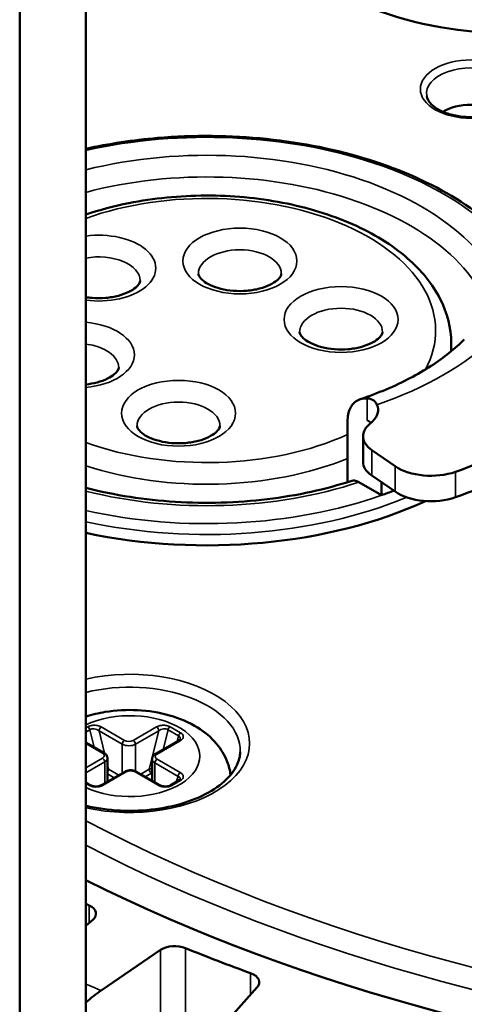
# Model space of a CAD drawing. Header units: millimetres. Extents: x 38 to 2514, y 38 to 1622.
# Tile 106 of 256: x 426 to 441, y 1375 to 1407. Entities that reach past the tile are written whole.
import ezdxf

# ---------------------------------------------------------------- set-up
doc = ezdxf.new("R2010")
doc.units = ezdxf.units.MM
doc.header["$LTSCALE"] = 7.692308
doc.layers.add('Visible (ISO)', color=7, linetype='Continuous', lineweight=50)
doc.layers.add('Visible Narrow (ISO)', color=7, linetype='Continuous', lineweight=35)

msp = doc.modelspace()

# ---------------------------------------------------------------- linework, layer by layer
at = {"layer": 'Visible (ISO)'}
for p, q in [((428.4567, 1410.5452), (428.4567, 1267.6583)), ((426.3354, 1409.3205), (426.3354, 1266.4336)), ((440.1958, 1396.2817), (440.1958, 1396.5423)), ((436.8646, 1394.0257), (436.8646, 1392.0775)), ((437.6627, 1394.0273), (437.5472, 1393.9213)), ((437.3629, 1393.5523), (437.3629, 1392.7358)), ((437.6452, 1393.1059), (438.3992, 1392.5893)), ((437.2312, 1392.079), (437.9606, 1391.6579)), ((437.6452, 1392.2894), (438.3992, 1391.7728)), ((437.9606, 1392.0733), (437.9606, 1391.6579)), ((429.0441, 1383.3772), (428.4567, 1383.7163)), ((431.4443, 1383.7756), (430.6977, 1383.3445)), ((429.1527, 1382.4525), (429.1527, 1383.2089)), ((430.5891, 1382.4851), (430.5891, 1383.1763)), ((429.7077, 1382.773), (428.9612, 1382.3419)), ((430.8372, 1382.3419), (430.0906, 1382.773)), ((428.6254, 1382.3353), (428.4567, 1382.4327)), ((431.4558, 1382.4986), (431.1729, 1382.3353)), ((428.6793, 1378.0114), (428.4567, 1377.8265)), ((428.9528, 1375.7425), (430.8595, 1377.0456)), ((433.9667, 1375.8469), (432.6112, 1374.3312))]:
    msp.add_line(p, q, dxfattribs=at)
for centre, major_axis, start_param, end_param in [((459.9229, 1400.2165), (48, 0), 3.9974823, 7.3567935), ((442.2453, 1411.2392), (-8.225, 0), 0, 2.2612336), ((440.831, 1403.4825), (1.25, 0), 0.761949, 2.3796436), ((432.3458, 1399.9104), (15.25, 0), 5.2635482, 5.7320261), ((436.6471, 1394.3963), (1.2, 0), 5.7215384, 6.5301596), ((432.3458, 1399.0939), (15.25, 0), 5.2635482, 5.7320261), ((438.5629, 1393.5523), (-1.2, 0), 5.7215384, 6.9834114), ((436.6471, 1393.5798), (-1.2, 0), 3.769205, 3.9269908), ((438.5629, 1392.7358), (-1.2, 0), 0, 0.7002261), ((439.5463, 1393.1473), (1.5, 0), 3.8418187, 5.2635482), ((432.3458, 1396.9506), (10.75, 0), 5.2619456, 5.3054418), ((439.5463, 1392.3308), (-1.5, 0), 0.7002261, 2.1219556), ((432.3458, 1396.5423), (11.25, 0), 4.3594079, 5.3871666), ((459.9229, 1400.2165), (49, 0), 4.0150653, 4.0180943), ((428.1867, 1378.2092), (0.6, 0), 5.6756486, 7.159687), ((431.3178, 1376.822), (0.6, 0), 0.956094, 2.4401324), ((459.9229, 1400.2165), (49, 0), 4.0976867, 4.148994), ((433.4336, 1376.0058), (0.6, 0), 5.8065483, 7.2905867)]:
    msp.add_ellipse(centre, major_axis=major_axis, ratio=0.5773503, start_param=start_param, end_param=end_param, dxfattribs=at)
for points, knots in [([(439.4105, 1404.4879), (439.4246, 1404.4021), (439.4724, 1404.3088), (439.6311, 1404.1503), (439.7185, 1404.0865), (439.9279, 1403.9752), (440.0491, 1403.9275), (440.3158, 1403.8536), (440.4615, 1403.8277), (440.7622, 1403.8022), (440.9172, 1403.8027), (441.2187, 1403.8304), (441.3652, 1403.8575), (441.6327, 1403.9344), (441.7539, 1403.9838), (441.9585, 1404.0966), (442.0421, 1404.1597), (442.1686, 1404.2897), (442.2103, 1404.3561), (442.2418, 1404.4421), (442.2478, 1404.4651), (442.2515, 1404.4879)], [1.6652175, 1.6652175, 1.6652175, 1.6652175, 2.0952281, 2.0952281, 2.3973974, 2.3973974, 2.6942725, 2.6942725, 2.9953504, 2.9953504, 3.2992919, 3.2992919, 3.6031759, 3.6031759, 3.9040566, 3.9040566, 4.2007584, 4.2007584, 4.5038768, 4.5038768, 4.6179678, 4.6179678, 4.6179678, 4.6179678]), ([(428.4567, 1402.7886), (429.1999, 1402.9525), (429.9733, 1403.0691), (431.9195, 1403.2345), (433.1069, 1403.224), (435.4166, 1402.9858), (436.5386, 1402.7582), (438.6068, 1402.1063), (439.5523, 1401.682), (441.1704, 1400.6744), (441.8429, 1400.0909), (442.7664, 1398.9093), (443.065, 1398.3256), (443.2203, 1397.7243)], [1.9913884, 1.9913884, 1.9913884, 1.9913884, 2.2100479, 2.2100479, 2.5329529, 2.5329529, 2.8558854, 2.8558854, 3.1793709, 3.1793709, 3.5031612, 3.5031612, 3.7789748, 3.7789748, 3.7789748, 3.7789748]), ([(440.1958, 1396.5423), (440.1958, 1397.0277), (440.0736, 1397.5114), (439.6014, 1398.442), (439.2388, 1398.8853), (438.2943, 1399.7012), (437.6973, 1400.0671), (436.3419, 1400.6677), (435.5816, 1400.9007), (433.9824, 1401.2107), (433.1441, 1401.2883), (431.4706, 1401.2833), (430.6358, 1401.2011), (429.3626, 1400.9465), (428.8979, 1400.8227), (428.4567, 1400.6728)], [2.3561945, 2.3561945, 2.3561945, 2.3561945, 2.6411855, 2.6411855, 2.9452927, 2.9452927, 3.2723699, 3.2723699, 3.6031295, 3.6031295, 3.9321503, 3.9321503, 4.2603662, 4.2603662, 4.45897, 4.45897, 4.45897, 4.45897]), ([(432.077, 1398.7743), (432.077, 1398.7543), (432.0805, 1398.7317), (432.1245, 1398.6536), (432.1678, 1398.5997), (432.2982, 1398.4966), (432.3751, 1398.4489), (432.562, 1398.3615), (432.6726, 1398.322), (432.9192, 1398.2594), (433.0559, 1398.2368), (433.3399, 1398.214), (433.4873, 1398.2143), (433.7739, 1398.2385), (433.9131, 1398.2624), (434.1648, 1398.3286), (434.2779, 1398.3706), (434.4649, 1398.4623), (434.5401, 1398.5117), (434.6506, 1398.6047), (434.6865, 1398.648), (434.7321, 1398.7219), (434.7376, 1398.747), (434.7391, 1398.7693), (434.7392, 1398.7718), (434.7392, 1398.7743)], [5.4977871, 5.4977871, 5.4977871, 5.4977871, 5.8119464, 5.8119464, 6.1286599, 6.1286599, 6.3876555, 6.3876555, 6.6538924, 6.6538924, 6.9306647, 6.9306647, 7.2135318, 7.2135318, 7.496319, 7.496319, 7.7726607, 7.7726607, 8.0379139, 8.0379139, 8.2972721, 8.2972721, 8.60013, 8.60013, 8.6393798, 8.6393798, 8.6393798, 8.6393798]), ([(428.4567, 1398.0224), (428.524, 1398.0114), (428.5932, 1398.003), (428.8068, 1397.9858), (428.9543, 1397.9862), (429.2409, 1398.0103), (429.3801, 1398.0342), (429.6318, 1398.1004), (429.7449, 1398.1424), (429.9319, 1398.2341), (430.0071, 1398.2835), (430.1176, 1398.3765), (430.1535, 1398.4198), (430.1991, 1398.4937), (430.2046, 1398.5189), (430.2061, 1398.5411), (430.2062, 1398.5436), (430.2062, 1398.5461)], [6.7924909, 6.7924909, 6.7924909, 6.7924909, 6.9306647, 6.9306647, 7.2135318, 7.2135318, 7.496319, 7.496319, 7.7726607, 7.7726607, 8.0379139, 8.0379139, 8.2972721, 8.2972721, 8.60013, 8.60013, 8.6393798, 8.6393798, 8.6393798, 8.6393798]), ([(435.3282, 1396.8973), (435.3282, 1396.8772), (435.3316, 1396.8547), (435.3756, 1396.7765), (435.4189, 1396.7226), (435.5493, 1396.6196), (435.6262, 1396.5718), (435.8131, 1396.4844), (435.9238, 1396.445), (436.1703, 1396.3823), (436.307, 1396.3598), (436.591, 1396.337), (436.7384, 1396.3373), (437.025, 1396.3615), (437.1642, 1396.3853), (437.416, 1396.4516), (437.529, 1396.4936), (437.716, 1396.5853), (437.7912, 1396.6346), (437.9018, 1396.7276), (437.9376, 1396.771), (437.9832, 1396.8449), (437.9887, 1396.87), (437.9902, 1396.8923), (437.9903, 1396.8948), (437.9903, 1396.8973)], [5.4977871, 5.4977871, 5.4977871, 5.4977871, 5.8119464, 5.8119464, 6.1286599, 6.1286599, 6.3876555, 6.3876555, 6.6538924, 6.6538924, 6.9306647, 6.9306647, 7.2135318, 7.2135318, 7.496319, 7.496319, 7.7726607, 7.7726607, 8.0379139, 8.0379139, 8.2972721, 8.2972721, 8.60013, 8.60013, 8.6393798, 8.6393798, 8.6393798, 8.6393798]), ([(437.2681, 1394.7409), (437.5595, 1394.8386), (437.8402, 1394.9446), (438.376, 1395.1708), (438.6312, 1395.2911), (439.1128, 1395.5433), (439.3392, 1395.6752), (439.7604, 1395.9476), (439.9552, 1396.088), (440.3112, 1396.3736), (440.4723, 1396.5188), (440.6162, 1396.6645)], [1.31160388, 1.31160388, 1.31160388, 1.31160388, 1.41683562, 1.41683562, 1.52206736, 1.52206736, 1.6272991, 1.6272991, 1.73253084, 1.73253084, 1.83776258, 1.83776258, 1.83776258, 1.83776258]), ([(428.4567, 1395.2162), (428.5832, 1395.2293), (428.7057, 1395.2515), (428.9434, 1395.314), (429.0564, 1395.356), (429.2434, 1395.4477), (429.3186, 1395.4971), (429.4292, 1395.59), (429.465, 1395.6334), (429.5106, 1395.7073), (429.5161, 1395.7324), (429.5177, 1395.7547), (429.5177, 1395.7572), (429.5177, 1395.7597)], [7.2449039, 7.2449039, 7.2449039, 7.2449039, 7.496319, 7.496319, 7.7726607, 7.7726607, 8.0379139, 8.0379139, 8.2972721, 8.2972721, 8.60013, 8.60013, 8.6393798, 8.6393798, 8.6393798, 8.6393798]), ([(437.4956, 1394.7698), (437.3834, 1394.7742), (437.2672, 1394.7502), (437.0874, 1394.6509), (436.9977, 1394.552), (436.8957, 1394.3329), (436.8646, 1394.1752), (436.8646, 1394.0257)], [0.28913585, 0.28913585, 0.28913585, 0.28913585, 0.33982579, 0.33982579, 0.39582464, 0.39582464, 0.45074133, 0.45074133, 0.45074133, 0.45074133]), ([(437.8106, 1394.5657), (437.7951, 1394.6013), (437.7745, 1394.6334), (437.7011, 1394.7128), (437.6378, 1394.7465), (437.5414, 1394.7658), (437.5188, 1394.7686), (437.4956, 1394.7698)], [0.163197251, 0.163197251, 0.163197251, 0.163197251, 0.181148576, 0.181148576, 0.214973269, 0.214973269, 0.224847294, 0.224847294, 0.224847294, 0.224847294]), ([(430.1067, 1393.8826), (430.1067, 1393.8626), (430.1101, 1393.8401), (430.1541, 1393.7619), (430.1975, 1393.708), (430.3278, 1393.605), (430.4048, 1393.5572), (430.5916, 1393.4698), (430.7023, 1393.4304), (430.9488, 1393.3677), (431.0855, 1393.3451), (431.3695, 1393.3224), (431.5169, 1393.3227), (431.8035, 1393.3469), (431.9427, 1393.3707), (432.1945, 1393.437), (432.3075, 1393.479), (432.4945, 1393.5707), (432.5697, 1393.62), (432.6803, 1393.713), (432.7161, 1393.7564), (432.7617, 1393.8303), (432.7672, 1393.8554), (432.7688, 1393.8776), (432.7688, 1393.8801), (432.7688, 1393.8826)], [5.4977871, 5.4977871, 5.4977871, 5.4977871, 5.8119464, 5.8119464, 6.1286599, 6.1286599, 6.3876555, 6.3876555, 6.6538924, 6.6538924, 6.9306647, 6.9306647, 7.2135318, 7.2135318, 7.496319, 7.496319, 7.7726607, 7.7726607, 8.0379139, 8.0379139, 8.2972721, 8.2972721, 8.60013, 8.60013, 8.6393798, 8.6393798, 8.6393798, 8.6393798]), ([(428.4567, 1391.8965), (428.9154, 1391.7768), (429.3919, 1391.6781), (430.8309, 1391.4536), (431.8252, 1391.3917), (433.7992, 1391.4479), (434.7785, 1391.5662), (436.1485, 1391.8665), (436.584, 1391.9847), (437.0001, 1392.121)], [6.64412438, 6.64412438, 6.64412438, 6.64412438, 6.80469169, 6.80469169, 7.117829, 7.117829, 7.43140266, 7.43140266, 7.58449284, 7.58449284, 7.58449284, 7.58449284]), ([(437.0003, 1392.1206), (437.0277, 1392.1292), (437.0594, 1392.1323), (437.1317, 1392.1244), (437.1855, 1392.1054), (437.2312, 1392.079)], [0.193037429, 0.193037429, 0.193037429, 0.193037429, 0.206723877, 0.206723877, 0.22611015, 0.22611015, 0.22611015, 0.22611015]), ([(433.1082, 1382.6678), (433.0906, 1382.8143), (433.0544, 1382.9572), (432.921, 1383.3082), (432.8007, 1383.5018), (432.4837, 1383.8786), (432.2757, 1384.0489), (431.7742, 1384.3613), (431.4708, 1384.4893), (430.8209, 1384.6764), (430.473, 1384.7323), (429.7751, 1384.7681), (429.4253, 1384.7491), (428.871, 1384.6571), (428.6602, 1384.6065), (428.4567, 1384.5403)], [0.8549565, 0.8549565, 0.8549565, 0.8549565, 1.0014354, 1.0014354, 1.2376886, 1.2376886, 1.5327079, 1.5327079, 1.89363, 1.89363, 2.2674914, 2.2674914, 2.6359224, 2.6359224, 2.8694432, 2.8694432, 2.8694432, 2.8694432]), ([(431.4443, 1383.7756), (431.4583, 1383.7836), (431.4693, 1383.7922), (431.4835, 1383.8065), (431.4872, 1383.8123), (431.4896, 1383.8175), (431.49, 1383.8187), (431.4902, 1383.8194)], [0, 0, 0, 0, 0.006968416, 0.006968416, 0.013484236, 0.013484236, 0.016685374, 0.016685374, 0.016685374, 0.016685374]), ([(428.4567, 1381.68), (428.6347, 1381.637), (428.8193, 1381.6021), (429.3755, 1381.5244), (429.7582, 1381.5061), (430.5149, 1381.5377), (430.8889, 1381.5878), (431.5868, 1381.7499), (431.9109, 1381.8616), (432.4745, 1382.1308), (432.7145, 1382.2879), (433.0921, 1382.6254), (433.2285, 1382.8053), (433.3807, 1383.1289), (433.4148, 1383.2731), (433.4178, 1383.4165)], [2.7454047, 2.7454047, 2.7454047, 2.7454047, 2.9042772, 2.9042772, 3.2138853, 3.2138853, 3.5240092, 3.5240092, 3.832734, 3.832734, 4.1388936, 4.1388936, 4.4472188, 4.4472188, 4.7000461, 4.7000461, 4.7000461, 4.7000461]), ([(429.1527, 1383.2089), (429.1527, 1383.224), (429.1506, 1383.2391), (429.1427, 1383.2677), (429.137, 1383.2813), (429.123, 1383.306), (429.1148, 1383.3173), (429.0968, 1383.3377), (429.087, 1383.3469), (429.0663, 1383.3633), (429.0554, 1383.3706), (429.0441, 1383.3772)], [0.78539816, 0.78539816, 0.78539816, 0.78539816, 0.9424778, 0.9424778, 1.09955743, 1.09955743, 1.25663706, 1.25663706, 1.41371669, 1.41371669, 1.57079633, 1.57079633, 1.57079633, 1.57079633]), ([(430.6977, 1383.3445), (430.6864, 1383.338), (430.6755, 1383.3306), (430.6547, 1383.3142), (430.6449, 1383.305), (430.6269, 1383.2846), (430.6187, 1383.2734), (430.6048, 1383.2486), (430.5991, 1383.2351), (430.5912, 1383.2065), (430.5891, 1383.1914), (430.5891, 1383.1763)], [3.14159265, 3.14159265, 3.14159265, 3.14159265, 3.29867229, 3.29867229, 3.45575192, 3.45575192, 3.61283155, 3.61283155, 3.76991118, 3.76991118, 3.92699082, 3.92699082, 3.92699082, 3.92699082]), ([(430.0906, 1382.773), (430.0679, 1382.786), (430.0436, 1382.7961), (429.9928, 1382.811), (429.9664, 1382.8159), (429.9128, 1382.8208), (429.8856, 1382.8208), (429.832, 1382.8159), (429.8055, 1382.811), (429.7548, 1382.7961), (429.7304, 1382.786), (429.7077, 1382.773)], [1.5707963, 1.5707963, 1.5707963, 1.5707963, 1.8849556, 1.8849556, 2.1991149, 2.1991149, 2.5132741, 2.5132741, 2.8274334, 2.8274334, 3.1415927, 3.1415927, 3.1415927, 3.1415927]), ([(431.4558, 1382.4986), (431.4662, 1382.5046), (431.4743, 1382.5109), (431.4848, 1382.5211), (431.4875, 1382.5251), (431.4895, 1382.5287), (431.4898, 1382.5296), (431.49, 1382.5302)], [0, 0, 0, 0, 0.005464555, 0.005464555, 0.010690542, 0.010690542, 0.013183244, 0.013183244, 0.013183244, 0.013183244]), ([(428.6254, 1382.3353), (428.6358, 1382.3293), (428.6488, 1382.3234), (428.6779, 1382.3133), (428.6943, 1382.3091), (428.7302, 1382.3026), (428.7503, 1382.3006), (428.7919, 1382.2994), (428.8141, 1382.3004), (428.8578, 1382.3058), (428.8798, 1382.3103), (428.9202, 1382.3223), (428.9389, 1382.3299), (428.9567, 1382.3394), (428.959, 1382.3406), (428.9612, 1382.3419)], [0, 0, 0, 0, 0.005431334, 0.005431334, 0.010921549, 0.010921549, 0.016917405, 0.016917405, 0.023447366, 0.023447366, 0.030433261, 0.030433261, 0.037653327, 0.037653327, 0.038747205, 0.038747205, 0.038747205, 0.038747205]), ([(430.8372, 1382.3419), (430.8511, 1382.3339), (430.8681, 1382.3262), (430.9061, 1382.3135), (430.9275, 1382.3083), (430.9728, 1382.3013), (430.9973, 1382.2996), (431.0448, 1382.3002), (431.0685, 1382.3025), (431.1107, 1382.3105), (431.1299, 1382.316), (431.1562, 1382.3265), (431.1652, 1382.3309), (431.1729, 1382.3353)], [0, 0, 0, 0, 0.006919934, 0.006919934, 0.013923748, 0.013923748, 0.021145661, 0.021145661, 0.028186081, 0.028186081, 0.034718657, 0.034718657, 0.038727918, 0.038727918, 0.038727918, 0.038727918])]:
    msp.add_open_spline(points, degree=3, knots=knots, dxfattribs=at)
msp.add_open_spline([(428.9528, 1375.7425), (428.7952, 1375.6348), (428.626, 1375.5037), (428.4567, 1375.355)], degree=3, dxfattribs=at)
at = {"layer": 'Visible Narrow (ISO)'}
for p, q in [((437.4956, 1394.0697), (437.4956, 1394.7698)), ((437.6452, 1393.1059), (437.6452, 1392.2894)), ((438.3992, 1392.5893), (438.3992, 1391.7728)), ((440.3318, 1392.4096), (440.3318, 1391.5931)), ((428.4567, 1384.1822), (428.5188, 1384.2181)), ((428.4567, 1384.049), (428.5859, 1384.1236)), ((428.725, 1383.5614), (428.5859, 1384.1236)), ((428.9546, 1384.2115), (429.7012, 1383.7805)), ((429.984, 1383.7805), (430.7306, 1384.2115)), ((431.0993, 1384.1236), (430.9413, 1383.4852)), ((431.0993, 1384.1236), (431.4387, 1383.9276)), ((431.1664, 1384.2181), (431.5058, 1384.0222)), ((428.8839, 1384.089), (429.6305, 1383.658)), ((429.063, 1383.3652), (428.8839, 1384.089)), ((430.0547, 1383.658), (430.8013, 1384.089)), ((430.8013, 1384.089), (430.4949, 1382.8507)), ((431.3939, 1383.7464), (431.4387, 1383.9276)), ((428.9941, 1383.3722), (428.4567, 1383.6825)), ((429.6305, 1382.7283), (429.6305, 1383.658)), ((430.0547, 1382.7906), (430.0547, 1383.658)), ((431.4943, 1383.7706), (430.7477, 1383.3396)), ((428.4567, 1382.8986), (428.9941, 1383.2089)), ((430.7477, 1383.1763), (431.4943, 1382.7452)), ((428.4567, 1382.7353), (429.0648, 1383.0864)), ((429.0648, 1382.4017), (429.0648, 1383.0864)), ((429.1903, 1382.8507), (429.1527, 1383.0028)), ((429.1903, 1382.8507), (429.5163, 1382.6624)), ((430.2254, 1382.6951), (430.4949, 1382.8507)), ((430.677, 1382.4344), (430.677, 1383.0538)), ((430.677, 1383.0538), (431.4236, 1382.6227)), ((429.7577, 1382.768), (429.0112, 1382.337)), ((429.1527, 1382.7091), (429.3749, 1382.5808)), ((430.7872, 1382.337), (430.0406, 1382.768)), ((430.3669, 1382.6135), (430.5656, 1382.7282)), ((431.4236, 1382.6227), (431.3618, 1382.4443)), ((428.5754, 1382.3303), (428.4567, 1382.3989)), ((431.5058, 1382.4936), (431.2229, 1382.3303)), ((428.5706, 1378.4754), (428.5706, 1377.9211)), ((430.8595, 1370.9347), (430.8595, 1377.0456)), ((431.6639, 1372.9095), (431.6639, 1377.105)), ((433.754, 1376.2987), (433.754, 1375.6091))]:
    msp.add_line(p, q, dxfattribs=at)
for centre, major_axis, ratio, start_param, end_param in [((459.9229, 1401.033), (46.5847, 0), 0.5773503, 3.9707959, 7.622417), ((440.831, 1404.5656), (-1.4269, 0), 0.5773503, 3.0471715, 6.3776064), ((432.3458, 1396.9506), (10.75, 0), 0.5773503, 0.148016, 1.9409681), ((432.3458, 1396.9506), (9.75, 0), 0.5773503, 6.246336, 8.2642776), ((432.3458, 1396.5423), (9.25, 0), 0.5773503, 0.0402781, 2.0047286), ((432.3458, 1396.9506), (7.35, 0), 0.5773503, 5.9833582, 8.4115537), ((459.9229, 1400.6333), (47.0846, 0), 0.5773503, 3.9804783, 6.2979976), ((428.8751, 1398.9543), (1.8311, 0), 0.5773503, 4.4818351, 8.0845355), ((428.8751, 1398.5461), (1.3311, 0), 0.5773503, 0, 1.8905737), ((433.4081, 1398.7743), (-1.3311, 0), 0.5773503, 3.1415927, 6.2831853), ((436.6592, 1396.8973), (-1.3311, 0), 0.5773503, 3.1415927, 6.2831853), ((428.1866, 1396.1679), (1.8311, 0), 0.5773503, 4.8603954, 7.7059752), ((428.1866, 1395.7597), (1.3311, 0), 0.5773503, 0, 1.3665186), ((432.3458, 1399.9104), (-10.75, 0), 0.5773503, 2.1040775, 2.6083114), ((432.3458, 1396.5423), (7.85, 0), 0.5773503, 6.2230736, 6.2831853), ((431.4378, 1393.8826), (-1.3311, 0), 0.5773503, 3.1415927, 6.2831853), ((432.3458, 1396.9506), (7.35, 0), 0.5773503, 4.154817, 5.3745264), ((432.3458, 1396.5423), (7.85, 0), 0.5773503, 4.1940648, 5.3257811), ((432.3458, 1396.9506), (-9.75, 0), 0.5773503, 1.1605004, 2.0956296), ((432.3458, 1396.9506), (-10.75, 0), 0.5773503, 1.2006231, 2.1203529), ((432.3458, 1396.7464), (-11, 0), 0.5773503, 1.2094292, 2.1942689), ((429.8709, 1383.6825), (3.8472, 0), 0.5773503, 4.3359641, 8.2304065), ((429.8709, 1383.4418), (3.5472, 0), 0.5773503, 6.2708424, 8.2640611), ((429.8709, 1383.2742), (2.25, 0), 0.5773503, 4.0327152, 8.5336555), ((428.5189, 1384.1365), (0.05, -0.0866), 0.5773496, 1.1071755, 2.3562777), ((428.7424, 1384.0075), (-0.2082, 0.053), 0.6319819, 4.1368453, 5.7086005), ((428.9546, 1384.1299), (-0.05, -0.0866), 0.5773503, 3.9269908, 5.4977871), ((430.7306, 1384.1299), (0.05, -0.0866), 0.5773501, 0.7853983, 2.3562344), ((430.9428, 1384.0075), (0.2082, 0.053), 0.631982, 0.574585, 2.1463398), ((431.1664, 1384.1365), (-0.05, -0.0866), 0.5773503, 3.9269908, 5.1760366), ((431.5058, 1383.9405), (-0.05, -0.0866), 0.577351, 3.9269088, 5.1760111), ((431.2824, 1383.8115), (0.208, 0.0531), 0.6327513, 5.9558597, 6.858163), ((429.7012, 1383.6988), (-0.05, -0.0866), 0.5773503, 3.9269908, 5.4977871), ((429.8426, 1383.7805), (0.3, 0), 0.5773503, 3.9269908, 5.4977871), ((429.8426, 1383.8621), (0.2, 0), 0.5773503, 3.9269908, 5.4977871), ((429.984, 1383.6988), (0.05, -0.0866), 0.5773503, 0.7853982, 2.3561945), ((431.4943, 1383.689), (-0.05, 0.0866), 0.5773503, 5.4977871, 6.2831853), ((428.9941, 1383.2906), (0.05, 0.0866), 0.5773503, 0, 0.7853982), ((428.8527, 1383.2906), (0.2, 0), 0.5773503, 5.4977871, 7.0685835), ((428.9941, 1383.1273), (0.05, -0.0866), 0.5773503, 0.7853982, 2.3561945), ((428.8527, 1383.2089), (0.3, 0), 0.5773503, 5.4977871, 6.2831853), ((430.8891, 1383.1763), (-0.3, 0), 0.5773503, 0, 0.7853982), ((430.8891, 1383.2579), (-0.2, 0), 0.5773503, 5.4977871, 7.0685835), ((430.7477, 1383.0946), (-0.05, -0.0866), 0.5773503, 3.9269908, 5.4977871), ((430.7477, 1383.2579), (-0.05, 0.0866), 0.5773503, 5.4977871, 6.2831853), ((429.0489, 1382.7691), (-0.1998, -0.0236), 0.4809935, 3.8709178, 4.1104552), ((429.1196, 1382.8099), (0.05, 0.0866), 0.5773503, 4.4137783, 5.4977871), ((430.6363, 1382.7691), (0.1998, -0.0236), 0.4809935, 1.8656922, 2.4122675), ((430.5656, 1382.8099), (-0.05, 0.0866), 0.5773501, 0.7853983, 2.3561795), ((429.7577, 1382.6864), (-0.05, 0.0866), 0.5773503, 5.4977871, 6.2831853), ((429.8992, 1382.6864), (-0.2, 0), 0.5773503, 3.9269908, 5.4977871), ((430.0406, 1382.6864), (0.05, 0.0866), 0.5773503, 0, 0.7853982), ((430.6363, 1382.6873), (0.1028, 0.0047), 0.5763801, 2.0215806, 2.3027276), ((431.4943, 1382.6636), (-0.05, -0.0866), 0.5773505, 3.9269513, 5.4977873), ((431.2824, 1382.5411), (-0.2107, -0.009), 0.4919604, 2.9499018, 3.9571287), ((428.5754, 1382.2487), (0.05, 0.0866), 0.5773503, 0.0000084, 0.7853982), ((429.0111, 1382.2553), (-0.05, 0.0866), 0.5773501, 5.4977476, 6.2831142), ((430.7872, 1382.2553), (0.05, 0.0866), 0.5773503, 0.0000433, 0.7853982), ((431.2229, 1382.2487), (-0.05, 0.0866), 0.5773496, 5.4977051, 6.283119), ((431.5058, 1382.412), (-0.05, 0.0866), 0.5773503, 5.4977871, 6.2831853), ((459.9229, 1400.2165), (-52.4984, 0), 0.5773503, 0.9280754, 0.9398309)]:
    msp.add_ellipse(centre, major_axis=major_axis, ratio=ratio, start_param=start_param, end_param=end_param, dxfattribs=at)
for centre, major_axis in [((440.831, 1404.7073), (-1.6251, 0)), ((433.4081, 1399.1825), (1.8311, 0)), ((436.6592, 1397.3055), (1.8311, 0)), ((431.4378, 1394.2909), (1.8311, 0))]:
    msp.add_ellipse(centre, major_axis=major_axis, ratio=0.5773503, dxfattribs=at)
for points in [[(428.5188, 1384.2181), (428.5343, 1384.2271), (428.568, 1384.2425), (428.6283, 1384.2591), (428.6944, 1384.2675), (428.7641, 1384.2672), (428.8335, 1384.2577), (428.8997, 1384.2389), (428.9372, 1384.2216), (428.9546, 1384.2115)], [(430.7306, 1384.2115), (430.748, 1384.2216), (430.7856, 1384.2389), (430.8517, 1384.2577), (430.9211, 1384.2672), (430.9908, 1384.2675), (431.0569, 1384.2591), (431.1172, 1384.2425), (431.1509, 1384.2271), (431.1664, 1384.2181)], [(431.5058, 1384.0222), (431.5212, 1384.0132), (431.548, 1383.9938), (431.5768, 1383.959), (431.5913, 1383.9208), (431.5907, 1383.8806), (431.5743, 1383.8405), (431.5418, 1383.8023), (431.5117, 1383.7807), (431.4943, 1383.7706)], [(431.4943, 1382.7452), (431.5117, 1382.7352), (431.5418, 1382.7135), (431.5743, 1382.6753), (431.5907, 1382.6352), (431.5913, 1382.595), (431.5768, 1382.5568), (431.548, 1382.522), (431.5212, 1382.5026), (431.5058, 1382.4936)], [(429.0112, 1382.337), (428.9937, 1382.3269), (428.9562, 1382.3095), (428.8901, 1382.2908), (428.8206, 1382.2813), (428.7509, 1382.2809), (428.6848, 1382.2893), (428.6246, 1382.3059), (428.5909, 1382.3214), (428.5754, 1382.3303)], [(431.2229, 1382.3303), (431.2075, 1382.3214), (431.1737, 1382.3059), (431.1135, 1382.2893), (431.0474, 1382.2809), (430.9777, 1382.2813), (430.9082, 1382.2908), (430.8421, 1382.3095), (430.8046, 1382.3269), (430.7872, 1382.337)]]:
    msp.add_open_spline(points, degree=3, dxfattribs=at)

doc.saveas('drawing.dxf')
